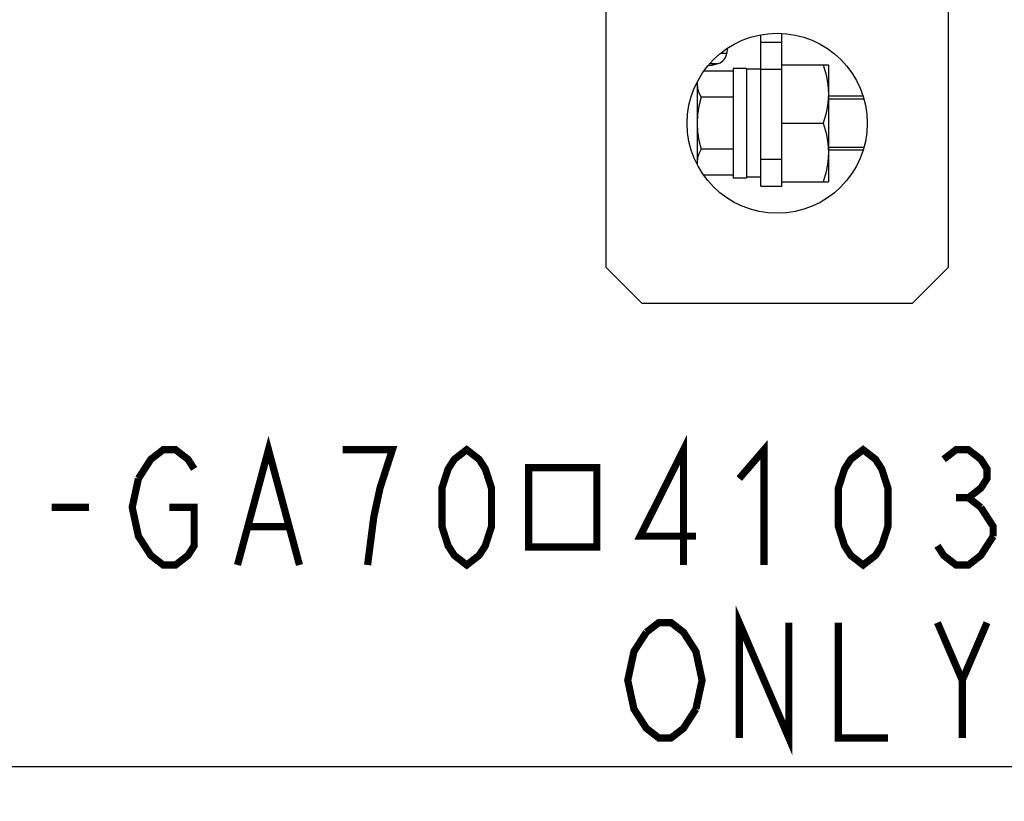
# Model space of a CAD drawing. Extents: x 28 to 410, y 32 to 287.
# Tile 42 of 78: x 170 to 197, y 117 to 139. Entities that reach past the tile are written whole.
import ezdxf

# ---------------------------------------------------------------- set-up
doc = ezdxf.new("R2010")
doc.units = 0
doc.header["$LTSCALE"] = 23.1
doc.linetypes.add('HIDDEN', pattern=[0.2, 0.1, -0.1])
doc.layers.get('0').update_dxf_attribs({"linetype": 'CONTINUOUS'})
for name, color, linetype in [('ALL_AXIS', 7, 'CONTINUOUS'), ('ALL_CURVE', 7, 'CONTINUOUS'), ('ALL_DIM', 7, 'CONTINUOUS'), ('ALL_FEATURES', 7, 'CONTINUOUS'), ('ALL_NOTE', 7, 'CONTINUOUS'), ('DEFAULT_2', 8, 'HIDDEN')]:
    doc.layers.add(name, color=color, linetype=linetype)
doc.dimstyles.get("Standard").update_dxf_attribs({"dimtxt": 2.5, "dimasz": 2.5, "dimexe": 1.25, "dimexo": 0.625, "dimtad": 1, "dimcen": 2.5, "dimazin": 3, "dimtfac": 1, "dimtmove": 0, "dimatfit": 3})

# ---------------------------------------------------------------- blocks, each defined once
blk = doc.blocks.new('_OPEN')
at = {"color": 0, "linetype": 'BYBLOCK'}
for p, q in [((0, 0), (-1, 0.25)), ((-1, -0.25), (0, 0)), ((-1, 0), (0, 0))]:
    blk.add_line(p, q, dxfattribs=at)
blk = doc.blocks.new('*D11')
at = {"layer": 'ALL_DIM', "color": 2, "linetype": 'CONTINUOUS'}
for p, q in [((154.442, 138.602), (154.442, 108.183)), ((224.442, 136.044), (224.442, 108.183)), ((154.442, 109.183), (189.442, 109.183)), ((224.442, 109.183), (189.442, 109.183))]:
    blk.add_line(p, q, dxfattribs=at)
at = {"layer": 'ALL_DIM', "color": 2, "linetype": 'CONTINUOUS', "xscale": 2, "yscale": 2, "zscale": 2, "rotation": 180}
blk.add_blockref('_OPEN', (154.442, 109.183), dxfattribs=at)
at = {"layer": 'ALL_DIM', "color": 2, "linetype": 'CONTINUOUS', "xscale": 2, "yscale": 2, "zscale": 2}
blk.add_blockref('_OPEN', (224.442, 109.183), dxfattribs=at)

msp = doc.modelspace()

# ---------------------------------------------------------------- linework, layer by layer
at = {"color": 7, "linetype": 'CONTINUOUS'}
for p, q in [((191.067, 137.808), (192.367, 137.808)), ((192.367, 137.808), (192.367, 134.558)), ((191.067, 136.183), (192.222, 136.183)), ((191.067, 134.558), (192.367, 134.558))]:
    msp.add_line(p, q, dxfattribs=at)
for points in [[(192.222, 137.808), (192.302, 137.53), (192.351, 137.261), (192.367, 136.996)], [(192.367, 136.996), (192.351, 136.731), (192.302, 136.462), (192.222, 136.183)], [(192.222, 136.183), (192.302, 135.905), (192.351, 135.636), (192.367, 135.371)], [(192.367, 135.371), (192.351, 135.106), (192.302, 134.837), (192.222, 134.558)]]:
    msp.add_lwpolyline(points, dxfattribs=at)
at = {"layer": 'ALL_AXIS', "color": 9, "linetype": 'CONTINUOUS'}
for p, q in [((189.391, 138.129), (189.543, 138.129)), ((189.087, 137.844), (189.308, 137.844))]:
    msp.add_line(p, q, dxfattribs=at)
at = {"layer": 'ALL_AXIS', "color": 7, "linetype": 'CONTINUOUS'}
for p, q in [((189.554, 138.263), (189.543, 138.129)), ((189.717, 137.627), (188.908, 137.627)), ((190.092, 137.708), (189.717, 137.708)), ((189.717, 137.708), (189.717, 134.658)), ((190.092, 137.708), (190.092, 134.658)), ((190.492, 137.683), (190.092, 137.683)), ((188.722, 137.307), (188.717, 137.266)), ((188.717, 137.299), (188.717, 135.068)), ((189.717, 136.905), (188.829, 136.905)), ((189.717, 135.462), (188.829, 135.462)), ((188.717, 135.101), (188.722, 135.06)), ((189.717, 134.74), (188.908, 134.74)), ((190.092, 134.658), (189.717, 134.658)), ((190.492, 134.683), (190.092, 134.683))]:
    msp.add_line(p, q, dxfattribs=at)
for points in [[(188.717, 137.266), (188.73, 137.148), (188.767, 137.029), (188.829, 136.905)], [(188.829, 136.905), (188.767, 136.657), (188.73, 136.42), (188.717, 136.183)], [(188.717, 136.183), (188.73, 135.946), (188.768, 135.708), (188.829, 135.462)], [(188.829, 135.462), (188.767, 135.337), (188.73, 135.219), (188.717, 135.101)]]:
    msp.add_lwpolyline(points, dxfattribs=at)
at = {"layer": 'ALL_AXIS', "color": 3, "linetype": 'CONTINUOUS'}
msp.add_circle((190.942, 136.183), 2.5, dxfattribs=at)
at = {"layer": 'ALL_AXIS', "color": 7, "linetype": 'CONTINUOUS'}
for centre, radius, start, end in [((189.219, 138.157), 0.325, 285.8809, 355), ((188.692, 140.008), 2.25, 278.9047, 285.8809)]:
    msp.add_arc(centre, radius, start, end, dxfattribs=at)
at = {"layer": 'ALL_CURVE', "color": 40, "linetype": 'CONTINUOUS'}
msp.add_arc((188.692, 140.008), 2.25, 278.8467, 283.4934, dxfattribs=at)
at = {"layer": 'ALL_FEATURES', "color": 3, "linetype": 'CONTINUOUS'}
for p, q in [((186.192, 132.183), (186.192, 143.933)), ((195.692, 143.933), (195.692, 132.183)), ((191.067, 134.433), (191.067, 138.671)), ((186.192, 132.183), (187.192, 131.183)), ((194.692, 131.183), (195.692, 132.183)), ((194.692, 131.183), (187.192, 131.183))]:
    msp.add_line(p, q, dxfattribs=at)
at = {"layer": 'ALL_FEATURES', "color": 7, "linetype": 'CONTINUOUS'}
for p, q in [((190.492, 134.433), (190.492, 138.639)), ((190.492, 138.433), (191.067, 138.433)), ((193.339, 136.852), (192.367, 136.852)), ((193.339, 135.515), (192.367, 135.515)), ((190.492, 134.433), (191.067, 134.433))]:
    msp.add_line(p, q, dxfattribs=at)
at = {"layer": 'ALL_FEATURES', "color": 9, "linetype": 'CONTINUOUS'}
for p, q in [((190.492, 137.683), (191.067, 137.683)), ((190.492, 135.183), (191.067, 135.183))]:
    msp.add_line(p, q, dxfattribs=at)
at = {"layer": 'ALL_NOTE', "color": 2, "linetype": 'CONTINUOUS'}
msp.add_line((197.457, 118.32), (158.929, 118.32), dxfattribs=at)
at = {"layer": 'ALL_NOTE', "color": 2, "linetype": 'CONTINUOUS', "const_width": 0.2}
for points in [[(175.957, 123.92), (176.817, 127.12), (177.677, 123.92)], [(188.341, 123.92), (188.341, 127.12), (187.137, 124.72), (188.685, 124.72)], [(173.205, 126.32), (173.549, 126.854), (173.893, 127.12), (174.237, 127.12), (174.581, 126.854), (174.753, 126.587)], [(179.569, 123.92), (179.741, 125.254), (179.913, 126.054), (180.085, 126.587), (180.257, 127.12), (178.881, 127.12)], [(182.321, 123.92), (181.977, 124.187), (181.805, 124.454), (181.633, 124.987), (181.633, 126.054), (181.805, 126.587), (181.977, 126.854), (182.321, 127.12), (182.665, 126.854), (182.837, 126.587), (183.009, 126.054), (183.009, 124.987), (182.837, 124.454), (182.665, 124.187), (182.321, 123.92)], [(189.889, 126.32), (190.577, 127.12), (190.577, 123.92)], [(193.329, 123.92), (192.985, 124.187), (192.813, 124.454), (192.641, 124.987), (192.641, 126.054), (192.813, 126.587), (192.985, 126.854), (193.329, 127.12), (193.673, 126.854), (193.845, 126.587), (194.017, 126.054), (194.017, 124.987), (193.845, 124.454), (193.673, 124.187), (193.329, 123.92)], [(195.565, 126.854), (195.909, 127.12), (196.253, 127.12), (196.597, 126.854), (196.769, 126.587), (196.769, 126.32), (196.597, 126.054), (196.253, 125.787), (196.597, 125.52)], [(184.041, 126.62), (184.041, 124.42), (185.933, 124.42), (185.933, 126.62), (184.041, 126.62)], [(174.065, 125.52), (174.753, 125.52), (174.753, 124.454), (174.581, 124.187), (174.237, 123.92), (173.893, 123.92), (173.549, 124.187), (173.377, 124.454), (173.205, 124.72), (173.033, 125.52), (173.205, 126.32)], [(195.909, 125.787), (196.253, 125.787)], [(170.797, 125.52), (171.829, 125.52)], [(196.597, 125.52), (196.941, 124.987), (196.941, 124.72)], [(176.301, 124.987), (177.333, 124.987)], [(196.941, 124.72), (196.597, 124.187), (196.253, 123.92), (195.909, 123.92), (195.565, 124.187), (195.393, 124.454)], [(189.889, 119.12), (189.889, 122.32), (191.265, 119.12), (191.265, 122.32)], [(187.309, 122.054), (187.653, 122.32), (187.997, 122.32), (188.341, 122.054), (188.513, 121.787), (188.685, 121.52), (188.857, 120.72), (188.685, 119.92)], [(192.641, 122.32), (192.641, 119.12), (194.017, 119.12)], [(195.393, 122.32), (196.081, 120.72), (196.081, 119.12)], [(196.081, 120.72), (196.769, 122.32)], [(188.685, 119.92), (188.341, 119.387), (187.997, 119.12), (187.653, 119.12), (187.309, 119.387), (187.137, 119.654), (186.965, 119.92), (186.793, 120.72), (186.965, 121.52), (187.309, 122.054)]]:
    msp.add_lwpolyline(points, dxfattribs=at)
at = {"layer": 'DEFAULT_2', "color": 8, "linetype": 'HIDDEN'}
for p, q in [((193.315, 136.933), (192.367, 136.933)), ((193.315, 135.433), (192.367, 135.433))]:
    msp.add_line(p, q, dxfattribs=at)

# ---------------------------------------------------------------- dimensions: what is measured, and where the dimension line sits
at = {"layer": 'ALL_DIM', "color": 2, "linetype": 'CONTINUOUS'}
dim = msp.add_linear_dim(base=(154.442, 109.183), p1=(224.442, 137.044), p2=(154.442, 139.602), angle=180, dimstyle='Standard', dxfattribs=at)
dim.commit()
dim.dimension.update_dxf_attribs({"geometry": '*D11', "text_midpoint": (185.314, 109.183), "dimtype": 128})

doc.saveas('drawing.dxf')
